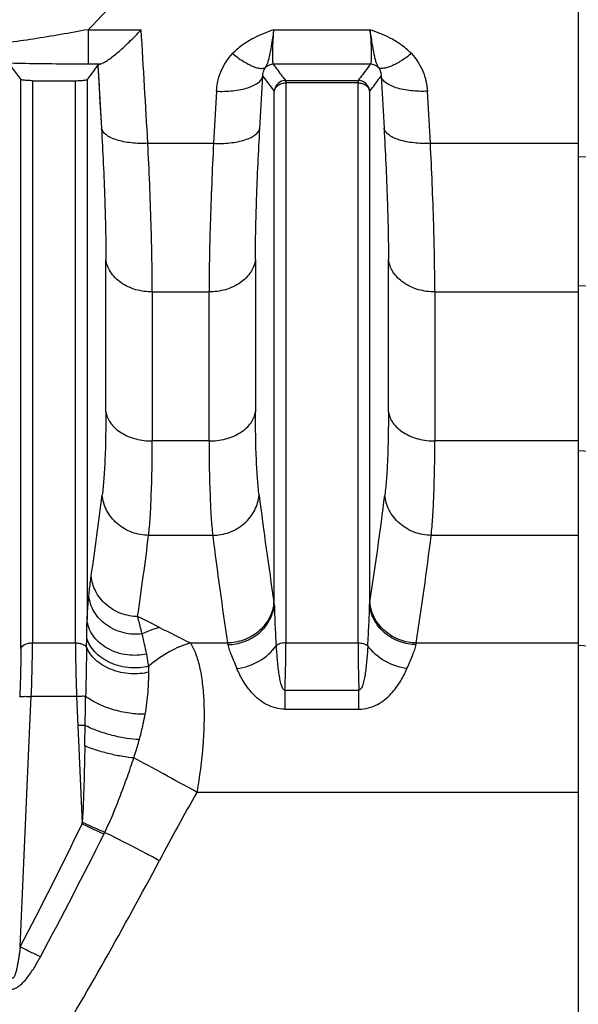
# Model space of a CAD drawing. Extents: x -1622 to 1181, y 8 to 1633.
# Tile 38 of 81: x -613 to -565, y 900 to 985. Entities that reach past the tile are written whole.
import ezdxf

# ---------------------------------------------------------------- set-up
doc = ezdxf.new("R2010")
doc.units = 0
doc.header["$LTSCALE"] = 65.395
doc.layers.get('0').update_dxf_attribs({"linetype": 'CONTINUOUS'})

msp = doc.modelspace()

# ---------------------------------------------------------------- linework, layer by layer
at = {"color": 2, "linetype": 'CONTINUOUS'}
for p, q in [((-564.995, 1002.034), (-564.995, 658.47)), ((-590.09, 979.248), (-590.09, 979.465)), ((-583.901, 979.465), (-583.901, 979.248)), ((-607.52, 915.797), (-607.562, 915.817))]:
    msp.add_line(p, q, dxfattribs=at)
at = {"color": 9, "linetype": 'CONTINUOUS'}
for p, q in [((-607.068, 983.816), (-607.068, 980.862)), ((-607.067, 983.816), (-602.507, 983.816)), ((-591.121, 983.816), (-582.869, 983.816)), ((-606.038, 980.862), (-607.068, 980.862)), ((-606.229, 980.782), (-605.918, 975.371)), ((-582.841, 980.862), (-591.15, 980.862)), ((-612.835, 930.734), (-612.835, 979.554)), ((-611.84, 979.443), (-611.84, 931.211)), ((-608.151, 931.211), (-608.151, 979.443)), ((-607.156, 979.554), (-607.156, 933.183)), ((-592.323, 975.371), (-592.067, 979.837)), ((-590.09, 979.465), (-583.901, 979.465)), ((-590.09, 979.248), (-590.09, 931.211)), ((-583.901, 979.248), (-590.09, 979.248)), ((-583.901, 931.211), (-583.901, 979.248)), ((-581.924, 979.837), (-581.668, 975.371)), ((-596.047, 978.54), (-596.303, 974.069)), ((-591.085, 934.512), (-591.085, 978.545)), ((-582.906, 978.545), (-582.906, 934.512)), ((-577.688, 974.069), (-577.943, 978.54)), ((-601.938, 974.069), (-596.303, 974.069)), ((-577.688, 974.069), (-564.995, 974.069)), ((-557.1, 972.725), (-564.995, 972.897)), ((-605.541, 951.038), (-605.541, 964.102)), ((-592.7, 964.104), (-592.7, 951.038)), ((-581.291, 951.038), (-581.291, 964.102)), ((-601.561, 961.321), (-601.561, 948.534)), ((-601.561, 961.321), (-596.68, 961.321)), ((-596.68, 948.534), (-596.68, 961.321)), ((-577.311, 961.321), (-564.995, 961.321)), ((-577.311, 961.321), (-577.311, 948.534)), ((-564.995, 961.863), (-557.1, 961.685)), ((-596.68, 948.534), (-601.561, 948.534)), ((-564.995, 948.534), (-577.311, 948.534)), ((-557.1, 947.242), (-564.995, 947.675)), ((-596.37, 940.434), (-601.871, 940.434)), ((-564.995, 940.434), (-577.621, 940.434)), ((-611.84, 931.211), (-608.151, 931.211)), ((-607.194, 930.837), (-607.18, 931.603)), ((-598.278, 931.203), (-595.091, 931.203)), ((-590.09, 931.211), (-583.901, 931.211)), ((-578.899, 931.203), (-564.995, 931.203)), ((-564.995, 931.009), (-535.891, 929.594)), ((-590.169, 927.168), (-583.822, 927.168)), ((-590.169, 927.168), (-590.169, 925.526)), ((-583.822, 925.526), (-583.822, 927.168)), ((-612.051, 924.113), (-611.94, 926.615)), ((-608.05, 926.615), (-611.94, 926.615)), ((-608.05, 926.615), (-607.939, 924.113)), ((-590.169, 925.526), (-583.822, 925.526)), ((-612.883, 905.137), (-612.051, 924.113)), ((-607.939, 924.113), (-607.57, 915.689)), ((-564.995, 918.391), (-597.733, 918.391))]:
    msp.add_line(p, q, dxfattribs=at)
at = {"color": 6, "linetype": 'CONTINUOUS'}
msp.add_line((-611.84, 979.443), (-608.151, 979.443), dxfattribs=at)
at = {"color": 9, "linetype": 'CONTINUOUS'}
msp.add_lwpolyline([(-606.229, 980.782), (-606.176, 979.882), (-606.124, 978.982), (-606.072, 978.08), (-606.02, 977.178), (-605.969, 976.275), (-605.918, 975.371)], dxfattribs=at)
for centre, radius, start, end in [((-683.749, 1060.551), 108.481, 314.98019, 319.75687), ((-2725.413, 854.927), 2126.815, 3.211325, 3.474376), ((-950.048, 987.121), 346.901, 351.6842, 352.84057), ((-227.292, 989.96), 367.993, 187.19246, 188.63759), ((-933.458, 988.119), 354.626, 351.33517, 352.83479), ((-954.182, 984.572), 355.065, 351.72469, 352.8591), ((-236.851, 985.527), 362.336, 187.14903, 188.62265), ((-939.72, 985.884), 364.941, 351.3826, 352.84571), ((-569.291, 932.637), 13.744, 171.3954, 172.157), ((-649.23, 837.394), 106.699, 63.09275, 64.21316), ((-798.412, 935.304), 191.268, 358.89109, 359.36472), ((-445.951, 1237.938), 342.476, 243.09161, 243.59067), ((-676.014, 914.556), 75.625, 11.97902, 13.31662), ((-570.527, 929.591), 8.526, 169.10355, 170.07539), ((-1787.192, 945.669), 1180.071, 358.953903, 359.075238), ((-369.752, 789.589), 261.85, 150.5349, 151.9964), ((-977.863, 1095.51), 411.645, 332.45353, 334.09802), ((-967.95, 1095.633), 404.869, 331.79489, 333.47548)]:
    msp.add_arc(centre, radius, start, end, dxfattribs=at)
at = {"color": 2, "linetype": 'CONTINUOUS'}
for centre, radius, start, end in [((-591.146, 979.859), 1.003, 90.20718, 134.88852), ((-582.845, 979.859), 1.003, 45.1019, 89.78232), ((-590.086, 978.462), 1.003, 90.24516, 175.26008), ((-583.905, 978.462), 1.003, 4.74061, 89.7443), ((-594.564, 935), 3.466, 351.43052, 351.99702), ((-594.509, 934.993), 3.411, 351.99028, 354.95419), ((-604.679, 932.64), 13.722, 7.84294, 8.60568), ((-603.464, 929.591), 8.526, 9.9246, 10.89646), ((-654.305, 918.677), 46.83, 356.3426, 356.49802), ((-634.575, 929.141), 32.231, 333.63289, 333.88881)]:
    msp.add_arc(centre, radius, start, end, dxfattribs=at)
at = {"color": 9, "linetype": 'CONTINUOUS'}
for points, knots in [([(-607.191, 993.312), (-609.429, 990.454), (-614.206, 984.928), (-619.609, 979.991), (-622.501, 977.744)], [0, 0, 0, 0, 0.497822, 1, 1, 1, 1]), ([(-607.067, 983.817), (-608.629, 983.527), (-610.935, 983.129), (-613.917, 982.7), (-615.331, 982.535), (-616.002, 982.476)], [0, 0, 0, 0, 0.527342, 0.776595, 1, 1, 1, 1]), ([(-591.121, 983.816), (-591.69, 983.617), (-592.6, 983.267), (-593.792, 982.566), (-594.389, 982.06), (-594.67, 981.763)], [0, 0, 0, 0, 0.437209, 0.703436, 1, 1, 1, 1]), ([(-579.32, 981.763), (-579.602, 982.06), (-580.199, 982.566), (-581.391, 983.267), (-582.301, 983.617), (-582.869, 983.816)], [0, 0, 0, 0, 0.296556, 0.562796, 1, 1, 1, 1]), ([(-596.047, 978.54), (-596.013, 979.126), (-595.745, 980.308), (-595.083, 981.329), (-594.67, 981.763)], [0, 0, 0, 0, 0.494989, 1, 1, 1, 1]), ([(-594.67, 981.763), (-594.381, 981.535), (-593.945, 981.22), (-593.353, 980.876), (-592.955, 980.685), (-592.598, 980.558), (-592.239, 980.482), (-591.976, 980.498), (-591.854, 980.57)], [0, 0, 0, 0, 0.349838, 0.508515, 0.649431, 0.768831, 0.865877, 1, 1, 1, 1]), ([(-579.32, 981.763), (-579.6, 981.542), (-580.025, 981.235), (-580.605, 980.894), (-581.004, 980.699), (-581.366, 980.566), (-581.735, 980.483), (-582.01, 980.495), (-582.137, 980.57)], [0, 0, 0, 0, 0.338905, 0.496077, 0.637836, 0.759808, 0.860174, 1, 1, 1, 1]), ([(-579.32, 981.763), (-578.908, 981.329), (-578.246, 980.308), (-577.978, 979.126), (-577.943, 978.54)], [0, 0, 0, 0, 0.505035, 1, 1, 1, 1]), ([(-607.068, 980.862), (-607.659, 980.862), (-609.981, 980.868), (-612.303, 980.898), (-614.033, 980.942)], [0, 0, 0, 0, 0.254326, 1, 1, 1, 1]), ([(-590.09, 979.465), (-590.184, 979.58), (-590.55, 980.037), (-590.899, 980.506), (-591.15, 980.862)], [0, 0, 0, 0, 0.255022, 1, 1, 1, 1]), ([(-582.841, 980.862), (-582.923, 980.745), (-583.264, 980.27), (-583.622, 979.807), (-583.901, 979.465)], [0, 0, 0, 0, 0.245012, 1, 1, 1, 1]), ([(-592.067, 979.837), (-592.072, 979.967), (-592.045, 980.229), (-591.931, 980.468), (-591.854, 980.57)], [0, 0, 0, 0, 0.505426, 1, 1, 1, 1]), ([(-582.137, 980.57), (-582.055, 980.462), (-581.944, 980.22), (-581.919, 979.96), (-581.924, 979.837)], [0, 0, 0, 0, 0.524766, 1, 1, 1, 1]), ([(-596.047, 978.54), (-595.581, 978.517), (-594.88, 978.532), (-593.978, 978.663), (-593.366, 978.817), (-592.85, 979.02), (-592.452, 979.262), (-592.184, 979.532), (-592.087, 979.739), (-592.067, 979.837)], [0, 0, 0, 0, 0.317298, 0.473785, 0.618439, 0.744745, 0.849189, 0.932386, 1, 1, 1, 1]), ([(-592.067, 979.837), (-591.99, 979.729), (-591.674, 979.29), (-591.342, 978.862), (-591.085, 978.545)], [0, 0, 0, 0, 0.245418, 1, 1, 1, 1]), ([(-582.906, 978.545), (-582.819, 978.652), (-582.482, 979.075), (-582.157, 979.508), (-581.924, 979.837)], [0, 0, 0, 0, 0.254567, 1, 1, 1, 1]), ([(-577.943, 978.54), (-578.41, 978.517), (-579.111, 978.532), (-580.013, 978.663), (-580.625, 978.817), (-581.141, 979.02), (-581.539, 979.262), (-581.807, 979.532), (-581.903, 979.739), (-581.924, 979.837)], [0, 0, 0, 0, 0.317298, 0.473785, 0.618439, 0.744746, 0.84919, 0.932386, 1, 1, 1, 1]), ([(-605.918, 975.371), (-605.804, 973.329), (-605.626, 969.574), (-605.541, 965.815), (-605.541, 964.102)], [0, 0, 0, 0, 0.544082, 1, 1, 1, 1]), ([(-601.938, 974.069), (-602.404, 974.047), (-603.105, 974.062), (-604.007, 974.196), (-604.618, 974.35), (-605.134, 974.554), (-605.532, 974.796), (-605.801, 975.066), (-605.897, 975.273), (-605.918, 975.371)], [0, 0, 0, 0, 0.317225, 0.473675, 0.618309, 0.744629, 0.84912, 0.932372, 1, 1, 1, 1]), ([(-596.303, 974.069), (-595.836, 974.047), (-595.136, 974.062), (-594.234, 974.196), (-593.623, 974.35), (-593.107, 974.554), (-592.709, 974.796), (-592.44, 975.066), (-592.343, 975.273), (-592.323, 975.371)], [0, 0, 0, 0, 0.317102, 0.473528, 0.618169, 0.744517, 0.849048, 0.932339, 1, 1, 1, 1]), ([(-592.7, 964.104), (-592.7, 965.817), (-592.615, 969.575), (-592.437, 973.329), (-592.323, 975.371)], [0, 0, 0, 0, 0.455938, 1, 1, 1, 1]), ([(-577.688, 974.069), (-578.154, 974.047), (-578.855, 974.062), (-579.756, 974.196), (-580.368, 974.35), (-580.884, 974.554), (-581.282, 974.796), (-581.55, 975.066), (-581.647, 975.273), (-581.668, 975.371)], [0, 0, 0, 0, 0.317102, 0.473528, 0.618169, 0.744517, 0.849048, 0.932339, 1, 1, 1, 1]), ([(-581.668, 975.371), (-581.554, 973.329), (-581.376, 969.574), (-581.291, 965.815), (-581.291, 964.102)], [0, 0, 0, 0, 0.544082, 1, 1, 1, 1]), ([(-601.56, 961.321), (-601.56, 962.237), (-601.58, 964.175), (-601.682, 968.425), (-601.823, 971.759), (-601.938, 974.069)], [0, 0, 0, 0, 0.21533, 0.455961, 1, 1, 1, 1]), ([(-596.302, 974.069), (-596.417, 971.759), (-596.558, 968.425), (-596.66, 964.175), (-596.68, 962.237), (-596.68, 961.321)], [0, 0, 0, 0, 0.544039, 0.78467, 1, 1, 1, 1]), ([(-577.31, 961.321), (-577.31, 962.237), (-577.33, 964.175), (-577.432, 968.425), (-577.573, 971.759), (-577.688, 974.069)], [0, 0, 0, 0, 0.21533, 0.455961, 1, 1, 1, 1]), ([(-601.561, 961.321), (-602.03, 961.321), (-602.98, 961.449), (-604.257, 962.028), (-605.195, 962.95), (-605.493, 963.731), (-605.541, 964.099)], [0, 0, 0, 0, 0.267813, 0.540028, 0.787885, 1, 1, 1, 1]), ([(-592.7, 964.099), (-592.747, 963.731), (-593.046, 962.95), (-593.983, 962.028), (-595.261, 961.449), (-596.211, 961.321), (-596.68, 961.321)], [0, 0, 0, 0, 0.212115, 0.459972, 0.732187, 1, 1, 1, 1]), ([(-577.311, 961.321), (-577.78, 961.321), (-578.73, 961.449), (-580.007, 962.028), (-580.945, 962.95), (-581.243, 963.731), (-581.291, 964.099)], [0, 0, 0, 0, 0.267813, 0.540028, 0.787885, 1, 1, 1, 1]), ([(-605.541, 951.038), (-605.541, 949.66), (-605.567, 947.727), (-605.701, 945.343), (-605.795, 944.338), (-605.851, 943.886)], [0, 0, 0, 0, 0.577401, 0.809239, 1, 1, 1, 1]), ([(-605.541, 951.041), (-605.493, 950.705), (-605.269, 950.188), (-604.764, 949.623), (-604.055, 949.088), (-602.968, 948.648), (-602.029, 948.534), (-601.561, 948.534)], [0, 0, 0, 0, 0.200937, 0.318159, 0.44626, 0.723314, 1, 1, 1, 1]), ([(-596.68, 948.534), (-596.212, 948.534), (-595.272, 948.648), (-594.186, 949.088), (-593.476, 949.623), (-592.971, 950.188), (-592.748, 950.705), (-592.7, 951.041)], [0, 0, 0, 0, 0.276686, 0.55374, 0.681841, 0.799063, 1, 1, 1, 1]), ([(-592.389, 943.886), (-592.446, 944.338), (-592.54, 945.343), (-592.673, 947.727), (-592.7, 949.66), (-592.7, 951.038)], [0, 0, 0, 0, 0.190755, 0.422587, 1, 1, 1, 1]), ([(-581.291, 951.038), (-581.291, 949.66), (-581.317, 947.727), (-581.451, 945.343), (-581.545, 944.338), (-581.601, 943.886)], [0, 0, 0, 0, 0.577403, 0.80924, 1, 1, 1, 1]), ([(-581.291, 951.041), (-581.243, 950.705), (-581.019, 950.188), (-580.514, 949.623), (-579.805, 949.088), (-578.718, 948.648), (-577.779, 948.534), (-577.311, 948.534)], [0, 0, 0, 0, 0.200937, 0.318159, 0.44626, 0.723314, 1, 1, 1, 1]), ([(-601.871, 940.434), (-601.814, 940.946), (-601.72, 942.086), (-601.588, 944.786), (-601.561, 946.974), (-601.561, 948.534)], [0, 0, 0, 0, 0.190797, 0.422692, 1, 1, 1, 1]), ([(-596.68, 948.534), (-596.68, 946.974), (-596.653, 944.786), (-596.521, 942.086), (-596.427, 940.946), (-596.37, 940.434)], [0, 0, 0, 0, 0.577308, 0.809203, 1, 1, 1, 1]), ([(-577.621, 940.434), (-577.564, 940.946), (-577.47, 942.086), (-577.338, 944.786), (-577.311, 946.974), (-577.311, 948.534)], [0, 0, 0, 0, 0.190797, 0.422692, 1, 1, 1, 1]), ([(-601.871, 940.434), (-602.345, 940.442), (-603.325, 940.622), (-604.41, 941.254), (-605.1, 941.977), (-605.608, 942.767), (-605.809, 943.445), (-605.851, 943.887)], [0, 0, 0, 0, 0.247949, 0.510672, 0.641305, 0.767672, 1, 1, 1, 1]), ([(-596.37, 940.434), (-595.896, 940.442), (-594.915, 940.622), (-593.83, 941.254), (-593.14, 941.978), (-592.632, 942.768), (-592.431, 943.445), (-592.39, 943.887)], [0, 0, 0, 0, 0.248163, 0.510965, 0.641573, 0.767878, 1, 1, 1, 1]), ([(-577.621, 940.434), (-578.095, 940.442), (-579.075, 940.622), (-580.16, 941.254), (-580.85, 941.977), (-581.358, 942.767), (-581.559, 943.445), (-581.601, 943.887)], [0, 0, 0, 0, 0.247949, 0.510672, 0.641305, 0.767672, 1, 1, 1, 1]), ([(-606.995, 935.235), (-606.98, 935.391), (-606.922, 935.963), (-606.854, 936.535), (-606.794, 936.949)], [0, 0, 0, 0, 0.272561, 1, 1, 1, 1]), ([(-602.814, 933.467), (-603.289, 933.477), (-604.272, 933.661), (-605.359, 934.299), (-606.048, 935.028), (-606.555, 935.824), (-606.754, 936.505), (-606.794, 936.949)], [0, 0, 0, 0, 0.247764, 0.510601, 0.641325, 0.767753, 1, 1, 1, 1]), ([(-607.156, 933.183), (-607.144, 933.366), (-607.098, 934.051), (-607.043, 934.735), (-606.995, 935.235)], [0, 0, 0, 0, 0.267461, 1, 1, 1, 1]), ([(-602.423, 931.975), (-602.937, 931.918), (-604.03, 931.987), (-605.527, 932.65), (-606.621, 933.804), (-606.949, 934.776), (-606.995, 935.235)], [0, 0, 0, 0, 0.250725, 0.519681, 0.776095, 1, 1, 1, 1]), ([(-591.085, 934.512), (-591.075, 933.931), (-591.029, 932.749), (-590.964, 931.569), (-590.931, 930.969)], [0, 0, 0, 0, 0.491603, 1, 1, 1, 1]), ([(-583.06, 930.969), (-583.027, 931.569), (-582.962, 932.749), (-582.915, 933.931), (-582.906, 934.512)], [0, 0, 0, 0, 0.508399, 1, 1, 1, 1]), ([(-578.925, 931.061), (-579.401, 931.071), (-580.382, 931.254), (-581.469, 931.886), (-582.16, 932.609), (-582.666, 933.397), (-582.866, 934.072), (-582.906, 934.512)], [0, 0, 0, 0, 0.248741, 0.512137, 0.642794, 0.768906, 1, 1, 1, 1]), ([(-578.899, 931.203), (-579.375, 931.213), (-580.359, 931.398), (-581.446, 932.038), (-582.136, 932.769), (-582.642, 933.566), (-582.84, 934.249), (-582.879, 934.693)], [0, 0, 0, 0, 0.247711, 0.510584, 0.641336, 0.767781, 1, 1, 1, 1]), ([(-602.423, 931.975), (-602.456, 932.109), (-602.58, 932.608), (-602.711, 933.105), (-602.814, 933.467)], [0, 0, 0, 0, 0.26868, 1, 1, 1, 1]), ([(-602.036, 930.252), (-602.577, 930.133), (-603.454, 930.097), (-604.591, 930.352), (-605.666, 930.822), (-606.538, 931.582), (-607.019, 932.502), (-607.131, 932.963), (-607.156, 933.183)], [0, 0, 0, 0, 0.252689, 0.391021, 0.529888, 0.785986, 0.898651, 1, 1, 1, 1]), ([(-600.944, 932.541), (-601.067, 932.507), (-601.573, 932.354), (-602.063, 932.151), (-602.423, 931.975)], [0, 0, 0, 0, 0.241891, 1, 1, 1, 1]), ([(-612.835, 930.735), (-612.806, 930.888), (-612.604, 931.045), (-612.357, 931.139), (-612.132, 931.196), (-611.957, 931.211), (-611.84, 931.211)], [0, 0, 0, 0, 0.404571, 0.547236, 0.698361, 1, 1, 1, 1]), ([(-611.94, 926.615), (-611.924, 927.018), (-611.869, 928.549), (-611.84, 930.082), (-611.84, 931.211)], [0, 0, 0, 0, 0.263044, 1, 1, 1, 1]), ([(-608.151, 931.211), (-608.151, 930.854), (-608.141, 929.321), (-608.098, 927.789), (-608.05, 926.615)], [0, 0, 0, 0, 0.233224, 1, 1, 1, 1]), ([(-608.151, 931.211), (-608.048, 931.211), (-607.846, 931.195), (-607.565, 931.122), (-607.338, 931.006), (-607.228, 930.894), (-607.194, 930.837)], [0, 0, 0, 0, 0.288256, 0.570281, 0.812655, 1, 1, 1, 1]), ([(-601.862, 929.204), (-602.372, 929.078), (-603.501, 928.993), (-604.887, 929.331), (-605.887, 929.888), (-606.494, 930.405), (-606.932, 930.982), (-607.118, 931.399), (-607.18, 931.603)], [0, 0, 0, 0, 0.248446, 0.525199, 0.660567, 0.786325, 0.899594, 1, 1, 1, 1]), ([(-598.278, 931.203), (-598.912, 931.024), (-600.191, 930.479), (-601.32, 929.673), (-601.862, 929.204)], [0, 0, 0, 0, 0.478797, 1, 1, 1, 1]), ([(-598.278, 931.203), (-598.102, 930.922), (-597.793, 930.251), (-597.465, 929.089), (-597.237, 927.694), (-597.114, 926.094), (-597.102, 924.32), (-597.238, 921.725), (-597.497, 919.734), (-597.733, 918.391)], [0, 0, 0, 0, 0.076416, 0.168901, 0.277594, 0.401422, 0.538412, 0.685927, 1, 1, 1, 1]), ([(-595.065, 931.061), (-595.04, 930.913), (-594.952, 930.601), (-594.689, 929.919), (-594.451, 929.388), (-594.292, 929.012)], [0, 0, 0, 0, 0.204549, 0.44228, 1, 1, 1, 1]), ([(-594.292, 929.012), (-593.617, 929.101), (-592.329, 929.536), (-591.294, 930.438), (-590.931, 930.969)], [0, 0, 0, 0, 0.514155, 1, 1, 1, 1]), ([(-583.901, 931.211), (-583.74, 931.211), (-583.444, 931.175), (-583.164, 931.054), (-583.06, 930.969)], [0, 0, 0, 0, 0.545228, 1, 1, 1, 1]), ([(-583.901, 931.211), (-583.901, 930.896), (-583.893, 929.548), (-583.859, 928.2), (-583.822, 927.168)], [0, 0, 0, 0, 0.234074, 1, 1, 1, 1]), ([(-583.06, 930.969), (-583.086, 930.574), (-583.128, 929.982), (-583.202, 929.201), (-583.27, 928.636), (-583.355, 928.111), (-583.448, 927.713), (-583.544, 927.444), (-583.622, 927.295), (-583.709, 927.191), (-583.788, 927.165), (-583.822, 927.168)], [0, 0, 0, 0, 0.298824, 0.447432, 0.591615, 0.727539, 0.848315, 0.899668, 0.942196, 0.974744, 1, 1, 1, 1]), ([(-579.699, 929.012), (-580.353, 929.099), (-581.641, 929.525), (-582.685, 930.421), (-583.06, 930.969)], [0, 0, 0, 0, 0.498667, 1, 1, 1, 1]), ([(-579.699, 929.012), (-579.54, 929.388), (-579.302, 929.919), (-579.039, 930.601), (-578.951, 930.913), (-578.925, 931.061)], [0, 0, 0, 0, 0.55772, 0.795451, 1, 1, 1, 1]), ([(-612.835, 930.734), (-612.835, 930.412), (-612.845, 929.032), (-612.888, 927.653), (-612.935, 926.595)], [0, 0, 0, 0, 0.233209, 1, 1, 1, 1]), ([(-607.194, 930.837), (-607.201, 930.493), (-607.225, 929.089), (-607.242, 927.684), (-607.274, 926.624)], [0, 0, 0, 0, 0.244591, 1, 1, 1, 1]), ([(-601.857, 928.703), (-602.358, 928.58), (-603.463, 928.491), (-604.825, 928.782), (-605.827, 929.279), (-606.605, 929.861), (-607.034, 930.436), (-607.194, 930.837)], [0, 0, 0, 0, 0.250672, 0.529407, 0.665111, 0.790576, 1, 1, 1, 1]), ([(-601.862, 929.204), (-601.874, 929.294), (-601.922, 929.645), (-601.982, 929.995), (-602.036, 930.252)], [0, 0, 0, 0, 0.257009, 1, 1, 1, 1]), ([(-601.857, 928.703), (-601.857, 928.745), (-601.859, 928.912), (-601.86, 929.08), (-601.862, 929.204)], [0, 0, 0, 0, 0.256211, 1, 1, 1, 1]), ([(-602.165, 925.095), (-602.044, 925.732), (-601.889, 926.934), (-601.853, 928.143), (-601.857, 928.703)], [0, 0, 0, 0, 0.536838, 1, 1, 1, 1]), ([(-590.169, 925.526), (-590.446, 925.526), (-590.996, 925.598), (-591.752, 925.9), (-592.402, 926.333), (-593.105, 926.99), (-593.757, 927.883), (-594.137, 928.646), (-594.292, 929.012)], [0, 0, 0, 0, 0.145506, 0.287519, 0.423842, 0.553518, 0.791305, 1, 1, 1, 1]), ([(-583.822, 925.526), (-583.545, 925.526), (-582.995, 925.598), (-582.239, 925.9), (-581.588, 926.333), (-580.886, 926.99), (-580.233, 927.883), (-579.854, 928.646), (-579.699, 929.012)], [0, 0, 0, 0, 0.145506, 0.287519, 0.423842, 0.553518, 0.791305, 1, 1, 1, 1]), ([(-612.935, 926.596), (-612.927, 926.602), (-612.894, 926.609), (-612.831, 926.618), (-612.733, 926.623), (-612.606, 926.627), (-612.455, 926.628), (-612.23, 926.626), (-612.057, 926.62), (-611.94, 926.615)], [0, 0, 0, 0, 0.032317, 0.096482, 0.194812, 0.324121, 0.478887, 0.649697, 1, 1, 1, 1]), ([(-607.274, 926.624), (-607.392, 926.629), (-607.651, 926.629), (-607.91, 926.621), (-608.05, 926.615)], [0, 0, 0, 0, 0.457743, 1, 1, 1, 1]), ([(-602.165, 925.095), (-602.606, 925.079), (-603.557, 925.147), (-604.953, 925.463), (-606.23, 925.954), (-606.975, 926.392), (-607.274, 926.624)], [0, 0, 0, 0, 0.244499, 0.524826, 0.790313, 1, 1, 1, 1]), ([(-602.664, 922.916), (-602.613, 923.102), (-602.425, 923.823), (-602.269, 924.552), (-602.165, 925.095)], [0, 0, 0, 0, 0.25876, 1, 1, 1, 1]), ([(-602.664, 922.916), (-603.022, 922.927), (-603.807, 923.01), (-605.009, 923.26), (-606.209, 923.629), (-606.972, 923.95), (-607.317, 924.125)], [0, 0, 0, 0, 0.2226, 0.487964, 0.760436, 1, 1, 1, 1]), ([(-603.136, 921.343), (-603.094, 921.474), (-602.928, 921.995), (-602.771, 922.52), (-602.664, 922.916)], [0, 0, 0, 0, 0.250924, 1, 1, 1, 1]), ([(-607.349, 922.369), (-607.369, 921.266), (-607.417, 919.081), (-607.496, 916.897), (-607.562, 915.817)], [0, 0, 0, 0, 0.504805, 1, 1, 1, 1]), ([(-603.136, 921.343), (-603.458, 921.368), (-604.154, 921.458), (-605.224, 921.679), (-606.311, 921.983), (-607.018, 922.234), (-607.349, 922.369)], [0, 0, 0, 0, 0.222724, 0.483345, 0.753182, 1, 1, 1, 1]), ([(-605.633, 914.955), (-605.509, 915.215), (-605.265, 915.736), (-604.921, 916.527), (-604.599, 917.324), (-604.184, 918.39), (-603.692, 919.728), (-603.32, 920.805), (-603.136, 921.343)], [0, 0, 0, 0, 0.125826, 0.25144, 0.376812, 0.501954, 0.751514, 1, 1, 1, 1]), ([(-597.733, 918.391), (-598.686, 918.928), (-600.48, 919.925), (-602.287, 920.898), (-603.136, 921.343)], [0, 0, 0, 0, 0.533018, 1, 1, 1, 1]), ([(-600.944, 912.535), (-601.347, 912.749), (-602.903, 913.569), (-604.468, 914.373), (-605.633, 914.955)], [0, 0, 0, 0, 0.259476, 1, 1, 1, 1]), ([(-644.403, 848.23), (-643.734, 848.688), (-642.491, 849.742), (-640.792, 851.485), (-639.188, 853.317), (-637.131, 855.827), (-634.662, 859.047), (-631.79, 862.978), (-628.981, 866.953), (-626.219, 870.962), (-623.5, 875), (-619.928, 880.419), (-615.56, 887.256), (-610.484, 895.563), (-605.591, 903.98), (-602.467, 909.669), (-600.944, 912.535)], [0, 0, 0, 0, 0.031233, 0.062484, 0.093737, 0.12499, 0.187494, 0.249998, 0.312502, 0.375005, 0.437507, 0.500009, 0.62501, 0.750009, 0.875006, 1, 1, 1, 1]), ([(-612.883, 905.137), (-612.9, 905.015), (-612.934, 904.772), (-612.989, 904.408), (-613.047, 904.044), (-613.1, 903.742), (-613.145, 903.501), (-613.182, 903.32), (-613.222, 903.14), (-613.267, 902.961), (-613.309, 902.813), (-613.349, 902.697), (-613.383, 902.611), (-613.417, 902.543), (-613.451, 902.493), (-613.481, 902.462), (-613.521, 902.444), (-613.561, 902.46), (-613.588, 902.49), (-613.602, 902.513), (-613.609, 902.525)], [0, 0, 0, 0, 0.126069, 0.252171, 0.378315, 0.504509, 0.567629, 0.630768, 0.693924, 0.757095, 0.820262, 0.851825, 0.88333, 0.91464, 0.930091, 0.945091, 0.958958, 0.972117, 0.985825, 1, 1, 1, 1]), ([(-611.157, 904.277), (-611.292, 904.341), (-611.872, 904.62), (-612.446, 904.91), (-612.883, 905.137)], [0, 0, 0, 0, 0.233494, 1, 1, 1, 1]), ([(-613.968, 901.497), (-613.897, 901.48), (-613.744, 901.46), (-613.509, 901.498), (-613.278, 901.59), (-612.982, 901.769), (-612.65, 902.062), (-612.299, 902.464), (-611.98, 902.897), (-611.589, 903.497), (-611.325, 903.965), (-611.155, 904.28)], [0, 0, 0, 0, 0.052895, 0.109281, 0.168836, 0.230549, 0.357066, 0.485285, 0.613955, 0.742708, 1, 1, 1, 1])]:
    msp.add_open_spline(points, degree=3, knots=knots, dxfattribs=at)
at = {"color": 6, "linetype": 'CONTINUOUS'}
for points, knots in [([(-606.038, 980.862), (-605.941, 980.885), (-605.723, 980.986), (-605.376, 981.199), (-604.968, 981.495), (-604.517, 981.86), (-604.036, 982.283), (-603.35, 982.928), (-602.844, 983.451), (-602.507, 983.816)], [0, 0, 0, 0, 0.064255, 0.153828, 0.263842, 0.390066, 0.529148, 0.678478, 1, 1, 1, 1]), ([(-613.8, 980.838), (-613.725, 980.73), (-613.414, 980.294), (-613.088, 979.869), (-612.835, 979.554)], [0, 0, 0, 0, 0.245385, 1, 1, 1, 1]), ([(-606.229, 980.782), (-606.302, 980.679), (-606.601, 980.263), (-606.913, 979.856), (-607.156, 979.554)], [0, 0, 0, 0, 0.245615, 1, 1, 1, 1]), ([(-606.229, 980.782), (-606.215, 980.803), (-606.147, 980.833), (-606.082, 980.852), (-606.038, 980.862)], [0, 0, 0, 0, 0.353934, 1, 1, 1, 1]), ([(-611.84, 979.443), (-611.993, 979.443), (-612.246, 979.45), (-612.554, 979.477), (-612.726, 979.506), (-612.805, 979.533), (-612.829, 979.547), (-612.835, 979.554)], [0, 0, 0, 0, 0.455256, 0.750617, 0.920391, 0.969814, 1, 1, 1, 1]), ([(-608.151, 979.443), (-607.997, 979.443), (-607.745, 979.45), (-607.437, 979.477), (-607.265, 979.506), (-607.186, 979.533), (-607.162, 979.547), (-607.156, 979.554)], [0, 0, 0, 0, 0.455254, 0.750614, 0.920387, 0.969809, 1, 1, 1, 1]), ([(-607.317, 924.125), (-607.364, 924.126), (-607.571, 924.126), (-607.779, 924.12), (-607.939, 924.113)], [0, 0, 0, 0, 0.224177, 1, 1, 1, 1])]:
    msp.add_open_spline(points, degree=3, knots=knots, dxfattribs=at)
at = {"color": 2, "linetype": 'CONTINUOUS'}
for points, knots in [([(-591.121, 983.816), (-591.185, 983.426), (-591.297, 982.717), (-591.441, 981.884), (-591.559, 981.341), (-591.644, 981.032), (-591.738, 980.779), (-591.816, 980.635), (-591.854, 980.57)], [0, 0, 0, 0, 0.35557, 0.643983, 0.758689, 0.853822, 0.932107, 1, 1, 1, 1]), ([(-591.15, 980.862), (-591.158, 980.872), (-591.172, 980.903), (-591.195, 980.995), (-591.213, 981.165), (-591.224, 981.432), (-591.225, 981.78), (-591.215, 982.202), (-591.185, 982.889), (-591.15, 983.435), (-591.121, 983.816)], [0, 0, 0, 0, 0.013348, 0.033499, 0.095397, 0.185951, 0.303831, 0.446993, 0.612842, 1, 1, 1, 1]), ([(-582.87, 983.816), (-582.841, 983.435), (-582.805, 982.889), (-582.776, 982.202), (-582.766, 981.78), (-582.766, 981.432), (-582.778, 981.165), (-582.795, 980.995), (-582.819, 980.903), (-582.832, 980.872), (-582.841, 980.862)], [0, 0, 0, 0, 0.387158, 0.553007, 0.696169, 0.814049, 0.904602, 0.9665, 0.986652, 1, 1, 1, 1]), ([(-582.137, 980.57), (-582.175, 980.635), (-582.252, 980.779), (-582.346, 981.032), (-582.432, 981.341), (-582.55, 981.884), (-582.693, 982.717), (-582.806, 983.426), (-582.869, 983.816)], [0, 0, 0, 0, 0.067879, 0.146171, 0.241303, 0.356015, 0.644425, 1, 1, 1, 1]), ([(-591.085, 978.545), (-591.073, 978.642), (-590.996, 978.839), (-590.764, 979.068), (-590.449, 979.215), (-590.211, 979.248), (-590.09, 979.248)], [0, 0, 0, 0, 0.221944, 0.462608, 0.724584, 1, 1, 1, 1]), ([(-583.901, 979.248), (-583.779, 979.248), (-583.542, 979.215), (-583.227, 979.068), (-582.994, 978.839), (-582.918, 978.642), (-582.906, 978.545)], [0, 0, 0, 0, 0.275416, 0.537392, 0.778056, 1, 1, 1, 1]), ([(-591.136, 934.484), (-591.201, 934.053), (-591.429, 933.402), (-591.953, 932.651), (-592.641, 931.972), (-593.694, 931.383), (-594.636, 931.213), (-595.091, 931.203)], [0, 0, 0, 0, 0.235116, 0.362078, 0.492671, 0.753997, 1, 1, 1, 1]), ([(-595.065, 931.061), (-594.59, 931.071), (-593.608, 931.254), (-592.522, 931.887), (-591.831, 932.61), (-591.324, 933.397), (-591.125, 934.072), (-591.085, 934.512)], [0, 0, 0, 0, 0.24879, 0.512203, 0.642854, 0.768951, 1, 1, 1, 1]), ([(-590.09, 931.211), (-590.251, 931.211), (-590.547, 931.175), (-590.827, 931.054), (-590.931, 930.969)], [0, 0, 0, 0, 0.544952, 1, 1, 1, 1]), ([(-590.931, 930.969), (-590.905, 930.574), (-590.863, 929.982), (-590.789, 929.201), (-590.721, 928.636), (-590.636, 928.112), (-590.543, 927.713), (-590.446, 927.444), (-590.369, 927.295), (-590.282, 927.191), (-590.202, 927.165), (-590.169, 927.168)], [0, 0, 0, 0, 0.298824, 0.447428, 0.591608, 0.727536, 0.848312, 0.899667, 0.942198, 0.974745, 1, 1, 1, 1]), ([(-590.169, 927.168), (-590.156, 927.522), (-590.113, 928.87), (-590.09, 930.218), (-590.09, 931.211)], [0, 0, 0, 0, 0.263, 1, 1, 1, 1]), ([(-607.57, 915.69), (-607.407, 915.611), (-606.787, 915.315), (-606.161, 915.029), (-605.696, 914.826)], [0, 0, 0, 0, 0.262564, 1, 1, 1, 1]), ([(-605.633, 914.955), (-605.784, 915.019), (-606.418, 915.289), (-607.045, 915.574), (-607.52, 915.797)], [0, 0, 0, 0, 0.237807, 1, 1, 1, 1])]:
    msp.add_open_spline(points, degree=3, knots=knots, dxfattribs=at)
at = {"color": 9, "linetype": 'CONTINUOUS'}
msp.add_open_spline([(-607.349, 922.369), (-607.339, 922.954), (-607.328, 923.54), (-607.317, 924.125)], degree=3, dxfattribs=at)

doc.saveas('drawing.dxf')
